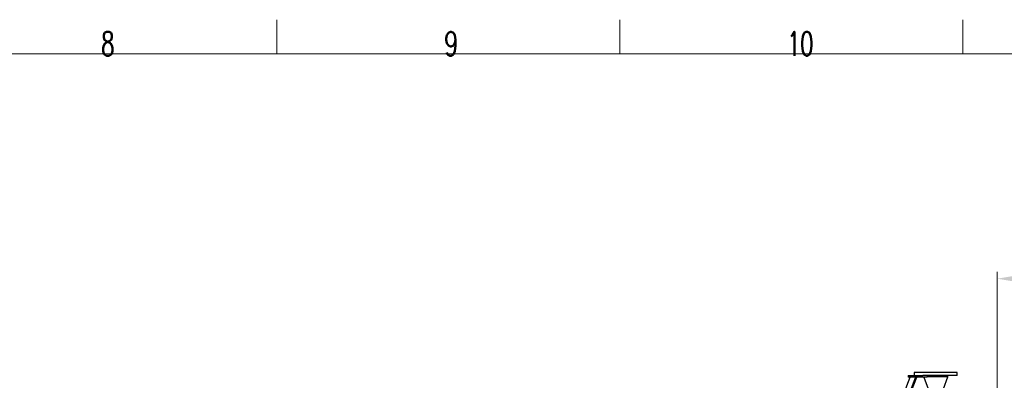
# Model space of a CAD drawing. Header units: inches. Extents: x 0 to 23760, y -13 to 16800.
# Tile 206 of 217: x 14381 to 20122, y 14696 to 16800. Entities that reach past the tile are written whole.
import ezdxf

# ---------------------------------------------------------------- set-up
doc = ezdxf.new("R2010")
doc.units = ezdxf.units.IN
doc.layers.add('210', color=7, linetype='Continuous', true_color=0xffffff)
doc.layers.add('254', color=7, linetype='Continuous', true_color=0xffffff)
doc.styles.add('latin_extended', font='simplex.shx')
doc.dimstyles.get("Standard").update_dxf_attribs({"dimtxt": 0.18, "dimasz": 0.18, "dimexe": 0.18, "dimexo": 0.0625, "dimgap": 0.09, "dimtad": 0, "dimtih": 1, "dimtoh": 1, "dimdec": 4, "dimzin": 0, "dimdsep": 46, "dimtxsty": 'Standard', "dimcen": 0.09, "dimadec": 0, "dimazin": 0, "dimtfac": 1, "dimtdec": 4, "dimtofl": 0, "dimtmove": 0, "dimatfit": 3, "dimfxl": 1, "dimtolj": 1, "dimtzin": 0, "dimarcsym": 0})

# ---------------------------------------------------------------- blocks, each defined once
blk = doc.blocks.new('_U7')
at = {"layer": '254', "color": 3, "linetype": 'Continuous', "lineweight": 13, "transparency": 16777216}
for p, q in [((20080.6, 12026.4), (20080.6, 15328.6)), ((20637.5, 14928.6), (20637.5, 15328.6)), ((20220.6, 15288.6), (20497.5, 15288.6))]:
    blk.add_line(p, q, dxfattribs=at)
at = {"layer": '254', "color": 3, "transparency": 16777216}
for points in [[(20220.6, 15311.9), (20220.6, 15265.3), (20080.6, 15288.6)], [(20497.5, 15265.3), (20497.5, 15311.9), (20637.5, 15288.6)]]:
    blk.add_solid(points, dxfattribs=at)
at = {"layer": 'Defpoints', "color": 0, "transparency": 16777216}
for p in [(20637.5, 15288.6), (20637.5, 14888.6), (20080.6, 11986.4)]:
    blk.add_point(p, dxfattribs=at)
at = {"layer": '254', "color": 2, "lineweight": 13, "transparency": 16777216, "insert": (20179.1, 15498.6), "char_height": 140, "attachment_point": 1, "style": 'latin_extended'}
blk.add_mtext('\\A1;557', dxfattribs=at)

msp = doc.modelspace()

# ---------------------------------------------------------------- linework, layer by layer
at = {"layer": '210', "color": 7, "linetype": 'Continuous', "lineweight": 18}
for p, q in [((15880, 16600), (15880, 16800)), ((17880, 16600), (17880, 16800)), ((19880, 16600), (19880, 16800)), ((200, 16600), (23560, 16600))]:
    msp.add_line(p, q, dxfattribs=at)
at = {"layer": '254', "color": 2, "linetype": 'Continuous', "lineweight": 25}
for p, q in [((19538.445, 14623.35), (19573.506, 14713.959)), ((19562.138, 14723.961), (19647.137, 14723.961)), ((19562.138, 14723.961), (19562.138, 14713.961)), ((19672.138, 14713.961), (19562.138, 14713.961)), ((19603.667, 14713.961), (19568.606, 14623.352)), ((19609.994, 14711.512), (19575.88, 14623.353)), ((19597.138, 14740.961), (19597.138, 14723.961)), ((19847.138, 14740.961), (19597.138, 14740.961)), ((19603.667, 14713.961), (19609.994, 14711.512)), ((19632.138, 14743.961), (19632.138, 14740.961)), ((19632.138, 14743.961), (19812.138, 14743.961)), ((19847.138, 14723.961), (19647.134, 14723.961)), ((19652.866, 14713.96), (19677.616, 14645.961)), ((19792.138, 14715.961), (19672.137, 14715.961)), ((19792.138, 14715.961), (19672.137, 14715.961)), ((19672.138, 14723.961), (19672.138, 14713.961)), ((19766.66, 14645.961), (19792.138, 14715.961)), ((19792.138, 14715.961), (19792.138, 14723.961)), ((19812.138, 14740.961), (19812.138, 14743.961)), ((19847.138, 14723.961), (19847.138, 14740.961))]:
    msp.add_line(p, q, dxfattribs=at)

# ---------------------------------------------------------------- texts
at = {"layer": '210', "color": 211, "linetype": 'Continuous', "lineweight": 18, "char_height": 140, "attachment_point": 7, "line_spacing_factor": 0.963855, "style": 'latin_extended'}
for s, insert in [('\\W0.6563;8', (14855.328, 16589.303)), ('\\W0.7067;9', (16855.328, 16589.303)), ('\\W0.6453;10', (18855.328, 16589.303))]:
    msp.add_mtext(s, dxfattribs=dict(at, insert=insert))

# ---------------------------------------------------------------- dimensions: what is measured, and where the dimension line sits
at = {"layer": '254', "color": 2, "linetype": 'Continuous', "lineweight": 13}
dim = msp.add_linear_dim(base=(20637.531, 15288.588), p1=(20080.638, 11986.377), p2=(20637.531, 14888.588), dimstyle='Standard', override={"dimscale": 40, "dimtxt": 3.5, "dimasz": 3.5, "dimexe": 1, "dimexo": 1, "dimgap": 1.75, "dimtad": 1, "dimtih": 1, "dimtoh": 0, "dimdec": 0, "dimlfac": 1, "dimzin": 8, "dimdsep": 46, "dimlunit": 2, "dimtxsty": 'latin_extended', "dimsah": 1, "dimse1": 0, "dimse2": 0, "dimsd1": 0, "dimsd2": 0, "dimclrd": 3, "dimclre": 3, "dimclrt": 2, "dimtol": 0, "dimtm": -0.1, "dimtfac": 0.714286, "dimtdec": 3, "dimtofl": 1, "dimtmove": 0, "dimtzin": 8, "dimlwd": 13, "dimlwe": 13}, dxfattribs=at)
dim.commit()
dim.dimension.update_dxf_attribs({"geometry": '_U7', "text_midpoint": (20359.084, 15288.588), "dimtype": 160})

doc.saveas('drawing.dxf')
